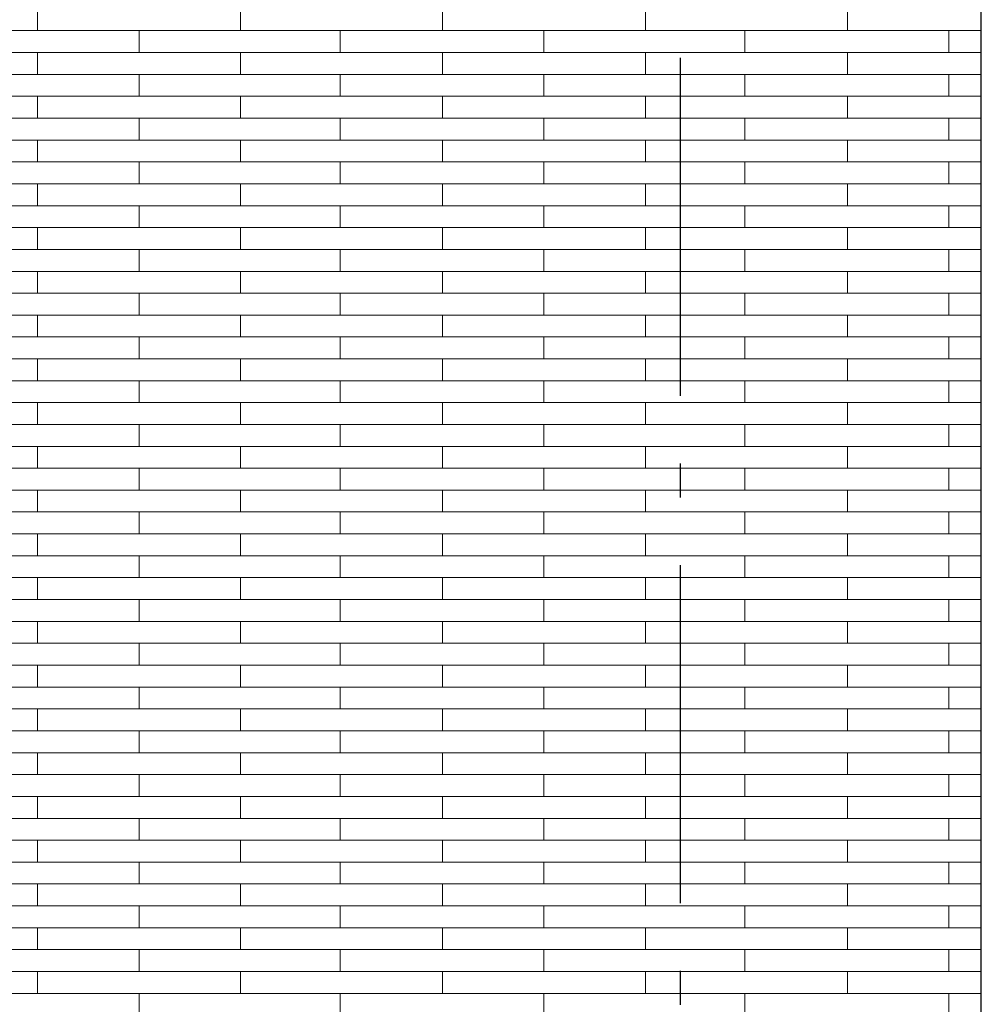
# Model space of a CAD drawing. Header units: millimetres. Extents: x -94445 to -15191, y 1000 to 18261.
# Tile 103 of 108: x -29908 to -28487, y 13911 to 15367. Entities that reach past the tile are written whole.
import ezdxf
from ezdxf.enums import TextEntityAlignment as Align

# ---------------------------------------------------------------- set-up
doc = ezdxf.new("R2010")
doc.units = ezdxf.units.MM
doc.header["$LTSCALE"] = 0.5
doc.header["$MEASUREMENT"] = 0
doc.linetypes.add('Akselinje', pattern=[1500, 1000, -200, 100, -200])
doc.linetypes.add('PLINE', pattern=[0])
doc.layers.add('26-- Yttertak', color=7, linetype='Continuous')
doc.layers.add('82-- Modullinjer', color=7, linetype='Continuous')
doc.layers.add('262- Taktekking', color=7, linetype='Continuous', lineweight=0)
doc.styles.add('GENERATED_STYLE_1', font='arial.ttf')

# ---------------------------------------------------------------- blocks, each defined once
blk = doc.blocks.new('*X19')
at = {"layer": '262- Taktekking', "linetype": 'PLINE'}
for p, q in [((-29881.7, 15350.7), (-29881.7, 15383.1)), ((-29581.7, 15350.7), (-29581.7, 15383.1)), ((-29283.2, 15350.7), (-29283.2, 15383.1)), ((-28983.2, 15350.7), (-28983.2, 15383.1)), ((-28684.7, 15350.7), (-28684.7, 15383.1)), ((-30180.2, 15350.7), (-29881.7, 15350.7)), ((-29881.7, 15350.7), (-29581.7, 15350.7)), ((-29881.7, 15350.7), (-29782.2, 15350.7)), ((-29782.2, 15350.7), (-29583.2, 15350.7)), ((-29731.7, 15318.4), (-29731.7, 15350.7)), ((-29581.7, 15350.7), (-29283.2, 15350.7)), ((-29434.7, 15318.4), (-29434.7, 15350.7)), ((-29283.2, 15350.7), (-28983.2, 15350.7)), ((-29283.2, 15350.7), (-29183.7, 15350.7)), ((-29183.7, 15350.7), (-28984.7, 15350.7)), ((-29133.2, 15318.4), (-29133.2, 15350.7)), ((-28983.2, 15350.7), (-28684.7, 15350.7)), ((-28836.2, 15318.4), (-28836.2, 15350.7)), ((-28684.7, 15350.7), (-28486.8, 15350.7)), ((-28684.7, 15350.7), (-28585.2, 15350.7)), ((-28585.2, 15350.7), (-28486.8, 15350.7)), ((-28534.7, 15318.4), (-28534.7, 15350.7)), ((-30180.2, 15318.4), (-29881.7, 15318.4)), ((-29881.7, 15318.4), (-29581.7, 15318.4)), ((-29881.7, 15286), (-29881.7, 15318.4)), ((-29581.7, 15286), (-29581.7, 15318.4)), ((-29581.7, 15318.4), (-29283.2, 15318.4)), ((-29283.2, 15318.4), (-28983.2, 15318.4)), ((-29283.2, 15286), (-29283.2, 15318.4)), ((-28983.2, 15286), (-28983.2, 15318.4)), ((-28983.2, 15318.4), (-28684.7, 15318.4)), ((-28684.7, 15318.4), (-28486.8, 15318.4)), ((-28684.7, 15286), (-28684.7, 15318.4)), ((-30180.2, 15286), (-29881.7, 15286)), ((-29881.7, 15286), (-29581.7, 15286)), ((-29881.7, 15286), (-29782.2, 15286)), ((-29782.2, 15286), (-29583.2, 15286)), ((-29731.7, 15253.7), (-29731.7, 15286)), ((-29581.7, 15286), (-29283.2, 15286)), ((-29434.7, 15253.7), (-29434.7, 15286)), ((-29283.2, 15286), (-28983.2, 15286)), ((-29283.2, 15286), (-29183.7, 15286)), ((-29183.7, 15286), (-28984.7, 15286)), ((-29133.2, 15253.7), (-29133.2, 15286)), ((-28983.2, 15286), (-28684.7, 15286)), ((-28836.2, 15253.7), (-28836.2, 15286)), ((-28684.7, 15286), (-28486.8, 15286)), ((-28684.7, 15286), (-28585.2, 15286)), ((-28585.2, 15286), (-28486.8, 15286)), ((-28534.7, 15253.7), (-28534.7, 15286)), ((-30180.2, 15253.7), (-29881.7, 15253.7)), ((-29881.7, 15253.7), (-29581.7, 15253.7)), ((-29881.7, 15221.3), (-29881.7, 15253.7)), ((-29581.7, 15221.3), (-29581.7, 15253.7)), ((-29581.7, 15253.7), (-29283.2, 15253.7)), ((-29283.2, 15253.7), (-28983.2, 15253.7)), ((-29283.2, 15221.3), (-29283.2, 15253.7)), ((-28983.2, 15221.3), (-28983.2, 15253.7)), ((-28983.2, 15253.7), (-28684.7, 15253.7)), ((-28684.7, 15253.7), (-28486.8, 15253.7)), ((-28684.7, 15221.3), (-28684.7, 15253.7)), ((-30180.2, 15221.3), (-29881.7, 15221.3)), ((-29881.7, 15221.3), (-29581.7, 15221.3)), ((-29881.7, 15221.3), (-29782.2, 15221.3)), ((-29782.2, 15221.3), (-29583.2, 15221.3)), ((-29731.7, 15189), (-29731.7, 15221.3)), ((-29581.7, 15221.3), (-29283.2, 15221.3)), ((-29434.7, 15189), (-29434.7, 15221.3)), ((-29283.2, 15221.3), (-28983.2, 15221.3)), ((-29283.2, 15221.3), (-29183.7, 15221.3)), ((-29183.7, 15221.3), (-28984.7, 15221.3)), ((-29133.2, 15189), (-29133.2, 15221.3)), ((-28983.2, 15221.3), (-28684.7, 15221.3)), ((-28836.2, 15189), (-28836.2, 15221.3)), ((-28684.7, 15221.3), (-28486.8, 15221.3)), ((-28684.7, 15221.3), (-28585.2, 15221.3)), ((-28585.2, 15221.3), (-28486.8, 15221.3)), ((-28534.7, 15189), (-28534.7, 15221.3)), ((-30180.2, 15189), (-29881.7, 15189)), ((-29881.7, 15189), (-29581.7, 15189)), ((-29881.7, 15156.6), (-29881.7, 15189)), ((-29581.7, 15156.6), (-29581.7, 15189)), ((-29581.7, 15189), (-29283.2, 15189)), ((-29283.2, 15189), (-28983.2, 15189)), ((-29283.2, 15156.6), (-29283.2, 15189)), ((-28983.2, 15156.6), (-28983.2, 15189)), ((-28983.2, 15189), (-28684.7, 15189)), ((-28684.7, 15189), (-28486.8, 15189)), ((-28684.7, 15156.6), (-28684.7, 15189)), ((-30180.2, 15156.6), (-29881.7, 15156.6)), ((-29881.7, 15156.6), (-29581.7, 15156.6)), ((-29881.7, 15156.6), (-29782.2, 15156.6)), ((-29782.2, 15156.6), (-29583.2, 15156.6)), ((-29731.7, 15124.3), (-29731.7, 15156.6)), ((-29581.7, 15156.6), (-29283.2, 15156.6)), ((-29434.7, 15124.3), (-29434.7, 15156.6)), ((-29283.2, 15156.6), (-28983.2, 15156.6)), ((-29283.2, 15156.6), (-29183.7, 15156.6)), ((-29183.7, 15156.6), (-28984.7, 15156.6)), ((-29133.2, 15124.3), (-29133.2, 15156.6)), ((-28983.2, 15156.6), (-28684.7, 15156.6)), ((-28836.2, 15124.3), (-28836.2, 15156.6)), ((-28684.7, 15156.6), (-28486.8, 15156.6)), ((-28684.7, 15156.6), (-28585.2, 15156.6)), ((-28585.2, 15156.6), (-28486.8, 15156.6)), ((-28534.7, 15124.3), (-28534.7, 15156.6)), ((-30180.2, 15124.3), (-29881.7, 15124.3)), ((-29881.7, 15124.3), (-29581.7, 15124.3)), ((-29881.7, 15091.9), (-29881.7, 15124.3)), ((-29581.7, 15091.9), (-29581.7, 15124.3)), ((-29581.7, 15124.3), (-29283.2, 15124.3)), ((-29283.2, 15124.3), (-28983.2, 15124.3)), ((-29283.2, 15091.9), (-29283.2, 15124.3)), ((-28983.2, 15091.9), (-28983.2, 15124.3)), ((-28983.2, 15124.3), (-28684.7, 15124.3)), ((-28684.7, 15124.3), (-28486.8, 15124.3)), ((-28684.7, 15091.9), (-28684.7, 15124.3)), ((-30180.2, 15091.9), (-29881.7, 15091.9)), ((-29881.7, 15091.9), (-29581.7, 15091.9)), ((-29881.7, 15091.9), (-29782.2, 15091.9)), ((-29782.2, 15091.9), (-29583.2, 15091.9)), ((-29731.7, 15059.6), (-29731.7, 15091.9)), ((-29581.7, 15091.9), (-29283.2, 15091.9)), ((-29434.7, 15059.6), (-29434.7, 15091.9)), ((-29283.2, 15091.9), (-28983.2, 15091.9)), ((-29283.2, 15091.9), (-29183.7, 15091.9)), ((-29183.7, 15091.9), (-28984.7, 15091.9)), ((-29133.2, 15059.6), (-29133.2, 15091.9)), ((-28983.2, 15091.9), (-28684.7, 15091.9)), ((-28836.2, 15059.6), (-28836.2, 15091.9)), ((-28684.7, 15091.9), (-28486.8, 15091.9)), ((-28684.7, 15091.9), (-28585.2, 15091.9)), ((-28585.2, 15091.9), (-28486.8, 15091.9)), ((-28534.7, 15059.6), (-28534.7, 15091.9)), ((-30180.2, 15059.6), (-29881.7, 15059.6)), ((-29881.7, 15059.6), (-29581.7, 15059.6)), ((-29881.7, 15027.2), (-29881.7, 15059.6)), ((-29581.7, 15027.2), (-29581.7, 15059.6)), ((-29581.7, 15059.6), (-29283.2, 15059.6)), ((-29283.2, 15059.6), (-28983.2, 15059.6)), ((-29283.2, 15027.2), (-29283.2, 15059.6)), ((-28983.2, 15027.2), (-28983.2, 15059.6)), ((-28983.2, 15059.6), (-28684.7, 15059.6)), ((-28684.7, 15059.6), (-28486.8, 15059.6)), ((-28684.7, 15027.2), (-28684.7, 15059.6)), ((-30180.2, 15027.2), (-29881.7, 15027.2)), ((-29881.7, 15027.2), (-29581.7, 15027.2)), ((-29881.7, 15027.2), (-29782.2, 15027.2)), ((-29782.2, 15027.2), (-29583.2, 15027.2)), ((-29731.7, 14994.8), (-29731.7, 15027.2)), ((-29581.7, 15027.2), (-29283.2, 15027.2)), ((-29434.7, 14994.8), (-29434.7, 15027.2)), ((-29283.2, 15027.2), (-28983.2, 15027.2)), ((-29283.2, 15027.2), (-29183.7, 15027.2)), ((-29183.7, 15027.2), (-28984.7, 15027.2)), ((-29133.2, 14994.8), (-29133.2, 15027.2)), ((-28983.2, 15027.2), (-28684.7, 15027.2)), ((-28836.2, 14994.8), (-28836.2, 15027.2)), ((-28684.7, 15027.2), (-28486.8, 15027.2)), ((-28684.7, 15027.2), (-28585.2, 15027.2)), ((-28585.2, 15027.2), (-28486.8, 15027.2)), ((-28534.7, 14994.8), (-28534.7, 15027.2)), ((-30180.2, 14994.8), (-29881.7, 14994.8)), ((-29881.7, 14994.8), (-29581.7, 14994.8)), ((-29881.7, 14962.5), (-29881.7, 14994.8)), ((-29581.7, 14962.5), (-29581.7, 14994.8)), ((-29581.7, 14994.8), (-29283.2, 14994.8)), ((-29283.2, 14994.8), (-28983.2, 14994.8)), ((-29283.2, 14962.5), (-29283.2, 14994.8)), ((-28983.2, 14962.5), (-28983.2, 14994.8)), ((-28983.2, 14994.8), (-28684.7, 14994.8)), ((-28684.7, 14994.8), (-28486.8, 14994.8)), ((-28684.7, 14962.5), (-28684.7, 14994.8)), ((-30180.2, 14962.5), (-29881.7, 14962.5)), ((-29881.7, 14962.5), (-29581.7, 14962.5)), ((-29881.7, 14962.5), (-29782.2, 14962.5)), ((-29782.2, 14962.5), (-29583.2, 14962.5)), ((-29731.7, 14930.1), (-29731.7, 14962.5)), ((-29581.7, 14962.5), (-29283.2, 14962.5)), ((-29434.7, 14930.1), (-29434.7, 14962.5)), ((-29283.2, 14962.5), (-28983.2, 14962.5)), ((-29283.2, 14962.5), (-29183.7, 14962.5)), ((-29183.7, 14962.5), (-28984.7, 14962.5)), ((-29133.2, 14930.1), (-29133.2, 14962.5)), ((-28983.2, 14962.5), (-28684.7, 14962.5)), ((-28836.2, 14930.1), (-28836.2, 14962.5)), ((-28684.7, 14962.5), (-28486.8, 14962.5)), ((-28684.7, 14962.5), (-28585.2, 14962.5)), ((-28585.2, 14962.5), (-28486.8, 14962.5)), ((-28534.7, 14930.1), (-28534.7, 14962.5)), ((-30180.2, 14930.1), (-29881.7, 14930.1)), ((-29881.7, 14930.1), (-29581.7, 14930.1)), ((-29881.7, 14897.8), (-29881.7, 14930.1)), ((-29581.7, 14897.8), (-29581.7, 14930.1)), ((-29581.7, 14930.1), (-29283.2, 14930.1)), ((-29283.2, 14930.1), (-28983.2, 14930.1)), ((-29283.2, 14897.8), (-29283.2, 14930.1)), ((-28983.2, 14897.8), (-28983.2, 14930.1)), ((-28983.2, 14930.1), (-28684.7, 14930.1)), ((-28684.7, 14930.1), (-28486.8, 14930.1)), ((-28684.7, 14897.8), (-28684.7, 14930.1)), ((-30180.2, 14897.8), (-29881.7, 14897.8)), ((-29881.7, 14897.8), (-29581.7, 14897.8)), ((-29881.7, 14897.8), (-29782.2, 14897.8)), ((-29782.2, 14897.8), (-29583.2, 14897.8)), ((-29731.7, 14865.4), (-29731.7, 14897.8)), ((-29581.7, 14897.8), (-29283.2, 14897.8)), ((-29434.7, 14865.4), (-29434.7, 14897.8)), ((-29283.2, 14897.8), (-28983.2, 14897.8)), ((-29283.2, 14897.8), (-29183.7, 14897.8)), ((-29183.7, 14897.8), (-28984.7, 14897.8)), ((-29133.2, 14865.4), (-29133.2, 14897.8)), ((-28983.2, 14897.8), (-28684.7, 14897.8)), ((-28836.2, 14865.4), (-28836.2, 14897.8)), ((-28684.7, 14897.8), (-28486.8, 14897.8)), ((-28684.7, 14897.8), (-28585.2, 14897.8)), ((-28585.2, 14897.8), (-28486.8, 14897.8)), ((-28534.7, 14865.4), (-28534.7, 14897.8)), ((-30180.2, 14865.4), (-29881.7, 14865.4)), ((-29881.7, 14865.4), (-29581.7, 14865.4)), ((-29881.7, 14833.1), (-29881.7, 14865.4)), ((-29581.7, 14833.1), (-29581.7, 14865.4)), ((-29581.7, 14865.4), (-29283.2, 14865.4)), ((-29283.2, 14865.4), (-28983.2, 14865.4)), ((-29283.2, 14833.1), (-29283.2, 14865.4)), ((-28983.2, 14833.1), (-28983.2, 14865.4)), ((-28983.2, 14865.4), (-28684.7, 14865.4)), ((-28684.7, 14865.4), (-28486.8, 14865.4)), ((-28684.7, 14833.1), (-28684.7, 14865.4)), ((-30180.2, 14833.1), (-29881.7, 14833.1)), ((-29881.7, 14833.1), (-29581.7, 14833.1)), ((-29881.7, 14833.1), (-29782.2, 14833.1)), ((-29782.2, 14833.1), (-29583.2, 14833.1)), ((-29731.7, 14800.7), (-29731.7, 14833.1)), ((-29581.7, 14833.1), (-29283.2, 14833.1)), ((-29434.7, 14800.7), (-29434.7, 14833.1)), ((-29283.2, 14833.1), (-28983.2, 14833.1)), ((-29283.2, 14833.1), (-29183.7, 14833.1)), ((-29183.7, 14833.1), (-28984.7, 14833.1)), ((-29133.2, 14800.7), (-29133.2, 14833.1)), ((-28983.2, 14833.1), (-28684.7, 14833.1)), ((-28836.2, 14800.7), (-28836.2, 14833.1)), ((-28684.7, 14833.1), (-28486.8, 14833.1)), ((-28684.7, 14833.1), (-28585.2, 14833.1)), ((-28585.2, 14833.1), (-28486.8, 14833.1)), ((-28534.7, 14800.7), (-28534.7, 14833.1)), ((-30180.2, 14800.7), (-29881.7, 14800.7)), ((-29881.7, 14800.7), (-29581.7, 14800.7)), ((-29881.7, 14768.4), (-29881.7, 14800.7)), ((-29581.7, 14768.4), (-29581.7, 14800.7)), ((-29581.7, 14800.7), (-29283.2, 14800.7)), ((-29283.2, 14800.7), (-28983.2, 14800.7)), ((-29283.2, 14768.4), (-29283.2, 14800.7)), ((-28983.2, 14768.4), (-28983.2, 14800.7)), ((-28983.2, 14800.7), (-28684.7, 14800.7)), ((-28684.7, 14800.7), (-28486.8, 14800.7)), ((-28684.7, 14768.4), (-28684.7, 14800.7)), ((-30180.2, 14768.4), (-29881.7, 14768.4)), ((-29881.7, 14768.4), (-29581.7, 14768.4)), ((-29881.7, 14768.4), (-29782.2, 14768.4)), ((-29782.2, 14768.4), (-29583.2, 14768.4)), ((-29731.7, 14736), (-29731.7, 14768.4)), ((-29581.7, 14768.4), (-29283.2, 14768.4)), ((-29434.7, 14736), (-29434.7, 14768.4)), ((-29283.2, 14768.4), (-28983.2, 14768.4)), ((-29283.2, 14768.4), (-29183.7, 14768.4)), ((-29183.7, 14768.4), (-28984.7, 14768.4)), ((-29133.2, 14736), (-29133.2, 14768.4)), ((-28983.2, 14768.4), (-28684.7, 14768.4)), ((-28836.2, 14736), (-28836.2, 14768.4)), ((-28684.7, 14768.4), (-28486.8, 14768.4)), ((-28684.7, 14768.4), (-28585.2, 14768.4)), ((-28585.2, 14768.4), (-28486.8, 14768.4)), ((-28534.7, 14736), (-28534.7, 14768.4)), ((-30180.2, 14736), (-29881.7, 14736)), ((-29881.7, 14736), (-29581.7, 14736)), ((-29881.7, 14703.7), (-29881.7, 14736)), ((-29581.7, 14703.7), (-29581.7, 14736)), ((-29581.7, 14736), (-29283.2, 14736)), ((-29283.2, 14736), (-28983.2, 14736)), ((-29283.2, 14703.7), (-29283.2, 14736)), ((-28983.2, 14703.7), (-28983.2, 14736)), ((-28983.2, 14736), (-28684.7, 14736)), ((-28684.7, 14736), (-28486.8, 14736)), ((-28684.7, 14703.7), (-28684.7, 14736)), ((-30180.2, 14703.7), (-29881.7, 14703.7)), ((-29881.7, 14703.7), (-29581.7, 14703.7)), ((-29881.7, 14703.7), (-29782.2, 14703.7)), ((-29782.2, 14703.7), (-29583.2, 14703.7)), ((-29731.7, 14671.3), (-29731.7, 14703.7)), ((-29581.7, 14703.7), (-29283.2, 14703.7)), ((-29434.7, 14671.3), (-29434.7, 14703.7)), ((-29283.2, 14703.7), (-28983.2, 14703.7)), ((-29283.2, 14703.7), (-29183.7, 14703.7)), ((-29183.7, 14703.7), (-28984.7, 14703.7)), ((-29133.2, 14671.3), (-29133.2, 14703.7)), ((-28983.2, 14703.7), (-28684.7, 14703.7)), ((-28836.2, 14671.3), (-28836.2, 14703.7)), ((-28684.7, 14703.7), (-28486.8, 14703.7)), ((-28684.7, 14703.7), (-28585.2, 14703.7)), ((-28585.2, 14703.7), (-28486.8, 14703.7)), ((-28534.7, 14671.3), (-28534.7, 14703.7)), ((-30180.2, 14671.3), (-29881.7, 14671.3)), ((-29881.7, 14671.3), (-29581.7, 14671.3)), ((-29881.7, 14639), (-29881.7, 14671.3)), ((-29581.7, 14639), (-29581.7, 14671.3)), ((-29581.7, 14671.3), (-29283.2, 14671.3)), ((-29283.2, 14671.3), (-28983.2, 14671.3)), ((-29283.2, 14639), (-29283.2, 14671.3)), ((-28983.2, 14639), (-28983.2, 14671.3)), ((-28983.2, 14671.3), (-28684.7, 14671.3)), ((-28684.7, 14671.3), (-28486.8, 14671.3)), ((-28684.7, 14639), (-28684.7, 14671.3)), ((-30180.2, 14639), (-29881.7, 14639)), ((-29881.7, 14639), (-29581.7, 14639)), ((-29881.7, 14639), (-29782.2, 14639)), ((-29782.2, 14639), (-29583.2, 14639)), ((-29731.7, 14606.6), (-29731.7, 14639)), ((-29581.7, 14639), (-29283.2, 14639)), ((-29434.7, 14606.6), (-29434.7, 14639)), ((-29283.2, 14639), (-28983.2, 14639)), ((-29283.2, 14639), (-29183.7, 14639)), ((-29183.7, 14639), (-28984.7, 14639)), ((-29133.2, 14606.6), (-29133.2, 14639)), ((-28983.2, 14639), (-28684.7, 14639)), ((-28836.2, 14606.6), (-28836.2, 14639)), ((-28684.7, 14639), (-28486.8, 14639)), ((-28684.7, 14639), (-28585.2, 14639)), ((-28585.2, 14639), (-28486.8, 14639)), ((-28534.7, 14606.6), (-28534.7, 14639)), ((-30180.2, 14606.6), (-29881.7, 14606.6)), ((-29881.7, 14606.6), (-29581.7, 14606.6)), ((-29881.7, 14574.3), (-29881.7, 14606.6)), ((-29581.7, 14574.3), (-29581.7, 14606.6)), ((-29581.7, 14606.6), (-29283.2, 14606.6)), ((-29283.2, 14606.6), (-28983.2, 14606.6)), ((-29283.2, 14574.3), (-29283.2, 14606.6)), ((-28983.2, 14574.3), (-28983.2, 14606.6)), ((-28983.2, 14606.6), (-28684.7, 14606.6)), ((-28684.7, 14606.6), (-28486.8, 14606.6)), ((-28684.7, 14574.3), (-28684.7, 14606.6)), ((-30180.2, 14574.3), (-29881.7, 14574.3)), ((-29881.7, 14574.3), (-29581.7, 14574.3)), ((-29881.7, 14574.3), (-29782.2, 14574.3)), ((-29782.2, 14574.3), (-29583.2, 14574.3)), ((-29731.7, 14541.9), (-29731.7, 14574.3)), ((-29581.7, 14574.3), (-29283.2, 14574.3)), ((-29434.7, 14541.9), (-29434.7, 14574.3)), ((-29283.2, 14574.3), (-28983.2, 14574.3)), ((-29283.2, 14574.3), (-29183.7, 14574.3)), ((-29183.7, 14574.3), (-28984.7, 14574.3)), ((-29133.2, 14541.9), (-29133.2, 14574.3)), ((-28983.2, 14574.3), (-28684.7, 14574.3)), ((-28836.2, 14541.9), (-28836.2, 14574.3)), ((-28684.7, 14574.3), (-28486.8, 14574.3)), ((-28684.7, 14574.3), (-28585.2, 14574.3)), ((-28585.2, 14574.3), (-28486.8, 14574.3)), ((-28534.7, 14541.9), (-28534.7, 14574.3)), ((-30180.2, 14541.9), (-29881.7, 14541.9)), ((-29881.7, 14541.9), (-29581.7, 14541.9)), ((-29881.7, 14509.6), (-29881.7, 14541.9)), ((-29581.7, 14509.6), (-29581.7, 14541.9)), ((-29581.7, 14541.9), (-29283.2, 14541.9)), ((-29283.2, 14541.9), (-28983.2, 14541.9)), ((-29283.2, 14509.6), (-29283.2, 14541.9)), ((-28983.2, 14509.6), (-28983.2, 14541.9)), ((-28983.2, 14541.9), (-28684.7, 14541.9)), ((-28684.7, 14541.9), (-28486.8, 14541.9)), ((-28684.7, 14509.6), (-28684.7, 14541.9)), ((-30180.2, 14509.6), (-29881.7, 14509.6)), ((-29881.7, 14509.6), (-29581.7, 14509.6)), ((-29881.7, 14509.6), (-29782.2, 14509.6)), ((-29782.2, 14509.6), (-29583.2, 14509.6)), ((-29731.7, 14477.2), (-29731.7, 14509.6)), ((-29581.7, 14509.6), (-29283.2, 14509.6)), ((-29434.7, 14477.2), (-29434.7, 14509.6)), ((-29283.2, 14509.6), (-28983.2, 14509.6)), ((-29283.2, 14509.6), (-29183.7, 14509.6)), ((-29183.7, 14509.6), (-28984.7, 14509.6)), ((-29133.2, 14477.2), (-29133.2, 14509.6)), ((-28983.2, 14509.6), (-28684.7, 14509.6)), ((-28836.2, 14477.2), (-28836.2, 14509.6)), ((-28684.7, 14509.6), (-28486.8, 14509.6)), ((-28684.7, 14509.6), (-28585.2, 14509.6)), ((-28585.2, 14509.6), (-28486.8, 14509.6)), ((-28534.7, 14477.2), (-28534.7, 14509.6)), ((-30180.2, 14477.2), (-29881.7, 14477.2)), ((-29881.7, 14477.2), (-29581.7, 14477.2)), ((-29881.7, 14444.9), (-29881.7, 14477.2)), ((-29581.7, 14444.9), (-29581.7, 14477.2)), ((-29581.7, 14477.2), (-29283.2, 14477.2)), ((-29283.2, 14477.2), (-28983.2, 14477.2)), ((-29283.2, 14444.9), (-29283.2, 14477.2)), ((-28983.2, 14444.9), (-28983.2, 14477.2)), ((-28983.2, 14477.2), (-28684.7, 14477.2)), ((-28684.7, 14477.2), (-28486.8, 14477.2)), ((-28684.7, 14444.9), (-28684.7, 14477.2)), ((-30180.2, 14444.9), (-29881.7, 14444.9)), ((-29881.7, 14444.9), (-29581.7, 14444.9)), ((-29881.7, 14444.9), (-29782.2, 14444.9)), ((-29782.2, 14444.9), (-29583.2, 14444.9)), ((-29731.7, 14412.5), (-29731.7, 14444.9)), ((-29581.7, 14444.9), (-29283.2, 14444.9)), ((-29434.7, 14412.5), (-29434.7, 14444.9)), ((-29283.2, 14444.9), (-28983.2, 14444.9)), ((-29283.2, 14444.9), (-29183.7, 14444.9)), ((-29183.7, 14444.9), (-28984.7, 14444.9)), ((-29133.2, 14412.5), (-29133.2, 14444.9)), ((-28983.2, 14444.9), (-28684.7, 14444.9)), ((-28836.2, 14412.5), (-28836.2, 14444.9)), ((-28684.7, 14444.9), (-28486.8, 14444.9)), ((-28684.7, 14444.9), (-28585.2, 14444.9)), ((-28585.2, 14444.9), (-28486.8, 14444.9)), ((-28534.7, 14412.5), (-28534.7, 14444.9)), ((-30180.2, 14412.5), (-29881.7, 14412.5)), ((-29881.7, 14412.5), (-29581.7, 14412.5)), ((-29881.7, 14380.2), (-29881.7, 14412.5)), ((-29581.7, 14380.2), (-29581.7, 14412.5)), ((-29581.7, 14412.5), (-29283.2, 14412.5)), ((-29283.2, 14412.5), (-28983.2, 14412.5)), ((-29283.2, 14380.2), (-29283.2, 14412.5)), ((-28983.2, 14380.2), (-28983.2, 14412.5)), ((-28983.2, 14412.5), (-28684.7, 14412.5)), ((-28684.7, 14412.5), (-28486.8, 14412.5)), ((-28684.7, 14380.2), (-28684.7, 14412.5)), ((-30180.2, 14380.2), (-29881.7, 14380.2)), ((-29881.7, 14380.2), (-29581.7, 14380.2)), ((-29881.7, 14380.2), (-29782.2, 14380.2)), ((-29782.2, 14380.2), (-29583.2, 14380.2)), ((-29731.7, 14347.8), (-29731.7, 14380.2)), ((-29581.7, 14380.2), (-29283.2, 14380.2)), ((-29434.7, 14347.8), (-29434.7, 14380.2)), ((-29283.2, 14380.2), (-28983.2, 14380.2)), ((-29283.2, 14380.2), (-29183.7, 14380.2)), ((-29183.7, 14380.2), (-28984.7, 14380.2)), ((-29133.2, 14347.8), (-29133.2, 14380.2)), ((-28983.2, 14380.2), (-28684.7, 14380.2)), ((-28836.2, 14347.8), (-28836.2, 14380.2)), ((-28684.7, 14380.2), (-28486.8, 14380.2)), ((-28684.7, 14380.2), (-28585.2, 14380.2)), ((-28585.2, 14380.2), (-28486.8, 14380.2)), ((-28534.7, 14347.8), (-28534.7, 14380.2)), ((-30180.2, 14347.8), (-29881.7, 14347.8)), ((-29881.7, 14347.8), (-29581.7, 14347.8)), ((-29881.7, 14315.4), (-29881.7, 14347.8)), ((-29581.7, 14315.4), (-29581.7, 14347.8)), ((-29581.7, 14347.8), (-29283.2, 14347.8)), ((-29283.2, 14347.8), (-28983.2, 14347.8)), ((-29283.2, 14315.4), (-29283.2, 14347.8)), ((-28983.2, 14315.4), (-28983.2, 14347.8)), ((-28983.2, 14347.8), (-28684.7, 14347.8)), ((-28684.7, 14347.8), (-28486.8, 14347.8)), ((-28684.7, 14315.4), (-28684.7, 14347.8)), ((-30180.2, 14315.4), (-29881.7, 14315.4)), ((-29881.7, 14315.4), (-29581.7, 14315.4)), ((-29881.7, 14315.4), (-29782.2, 14315.4)), ((-29782.2, 14315.4), (-29583.2, 14315.4)), ((-29731.7, 14283.1), (-29731.7, 14315.4)), ((-29581.7, 14315.4), (-29283.2, 14315.4)), ((-29434.7, 14283.1), (-29434.7, 14315.4)), ((-29283.2, 14315.4), (-28983.2, 14315.4)), ((-29283.2, 14315.4), (-29183.7, 14315.4)), ((-29183.7, 14315.4), (-28984.7, 14315.4)), ((-29133.2, 14283.1), (-29133.2, 14315.4)), ((-28983.2, 14315.4), (-28684.7, 14315.4)), ((-28836.2, 14283.1), (-28836.2, 14315.4)), ((-28684.7, 14315.4), (-28486.8, 14315.4)), ((-28684.7, 14315.4), (-28585.2, 14315.4)), ((-28585.2, 14315.4), (-28486.8, 14315.4)), ((-28534.7, 14283.1), (-28534.7, 14315.4)), ((-30180.2, 14283.1), (-29881.7, 14283.1)), ((-29881.7, 14283.1), (-29581.7, 14283.1)), ((-29881.7, 14250.7), (-29881.7, 14283.1)), ((-29581.7, 14250.7), (-29581.7, 14283.1)), ((-29581.7, 14283.1), (-29283.2, 14283.1)), ((-29283.2, 14283.1), (-28983.2, 14283.1)), ((-29283.2, 14250.7), (-29283.2, 14283.1)), ((-28983.2, 14250.7), (-28983.2, 14283.1)), ((-28983.2, 14283.1), (-28684.7, 14283.1)), ((-28684.7, 14283.1), (-28486.8, 14283.1)), ((-28684.7, 14250.7), (-28684.7, 14283.1)), ((-30180.2, 14250.7), (-29881.7, 14250.7)), ((-29881.7, 14250.7), (-29581.7, 14250.7)), ((-29881.7, 14250.7), (-29782.2, 14250.7)), ((-29782.2, 14250.7), (-29583.2, 14250.7)), ((-29731.7, 14218.4), (-29731.7, 14250.7)), ((-29581.7, 14250.7), (-29283.2, 14250.7)), ((-29434.7, 14218.4), (-29434.7, 14250.7)), ((-29283.2, 14250.7), (-28983.2, 14250.7)), ((-29283.2, 14250.7), (-29183.7, 14250.7)), ((-29183.7, 14250.7), (-28984.7, 14250.7)), ((-29133.2, 14218.4), (-29133.2, 14250.7)), ((-28983.2, 14250.7), (-28684.7, 14250.7)), ((-28836.2, 14218.4), (-28836.2, 14250.7)), ((-28684.7, 14250.7), (-28486.8, 14250.7)), ((-28684.7, 14250.7), (-28585.2, 14250.7)), ((-28585.2, 14250.7), (-28486.8, 14250.7)), ((-28534.7, 14218.4), (-28534.7, 14250.7)), ((-30180.2, 14218.4), (-29881.7, 14218.4)), ((-29881.7, 14218.4), (-29581.7, 14218.4)), ((-29881.7, 14186), (-29881.7, 14218.4)), ((-29581.7, 14186), (-29581.7, 14218.4)), ((-29581.7, 14218.4), (-29283.2, 14218.4)), ((-29283.2, 14218.4), (-28983.2, 14218.4)), ((-29283.2, 14186), (-29283.2, 14218.4)), ((-28983.2, 14186), (-28983.2, 14218.4)), ((-28983.2, 14218.4), (-28684.7, 14218.4)), ((-28684.7, 14218.4), (-28486.8, 14218.4)), ((-28684.7, 14186), (-28684.7, 14218.4)), ((-30180.2, 14186), (-29881.7, 14186)), ((-29881.7, 14186), (-29581.7, 14186)), ((-29881.7, 14186), (-29782.2, 14186)), ((-29782.2, 14186), (-29583.2, 14186)), ((-29731.7, 14153.7), (-29731.7, 14186)), ((-29581.7, 14186), (-29283.2, 14186)), ((-29434.7, 14153.7), (-29434.7, 14186)), ((-29283.2, 14186), (-28983.2, 14186)), ((-29283.2, 14186), (-29183.7, 14186)), ((-29183.7, 14186), (-28984.7, 14186)), ((-29133.2, 14153.7), (-29133.2, 14186)), ((-28983.2, 14186), (-28684.7, 14186)), ((-28836.2, 14153.7), (-28836.2, 14186)), ((-28684.7, 14186), (-28486.8, 14186)), ((-28684.7, 14186), (-28585.2, 14186)), ((-28585.2, 14186), (-28486.8, 14186)), ((-28534.7, 14153.7), (-28534.7, 14186)), ((-30180.2, 14153.7), (-29881.7, 14153.7)), ((-29881.7, 14153.7), (-29581.7, 14153.7)), ((-29881.7, 14121.3), (-29881.7, 14153.7)), ((-29581.7, 14121.3), (-29581.7, 14153.7)), ((-29581.7, 14153.7), (-29283.2, 14153.7)), ((-29283.2, 14153.7), (-28983.2, 14153.7)), ((-29283.2, 14121.3), (-29283.2, 14153.7)), ((-28983.2, 14121.3), (-28983.2, 14153.7)), ((-28983.2, 14153.7), (-28684.7, 14153.7)), ((-28684.7, 14153.7), (-28486.8, 14153.7)), ((-28684.7, 14121.3), (-28684.7, 14153.7)), ((-30180.2, 14121.3), (-29881.7, 14121.3)), ((-29881.7, 14121.3), (-29581.7, 14121.3)), ((-29881.7, 14121.3), (-29782.2, 14121.3)), ((-29782.2, 14121.3), (-29583.2, 14121.3)), ((-29731.7, 14089), (-29731.7, 14121.3)), ((-29581.7, 14121.3), (-29283.2, 14121.3)), ((-29434.7, 14089), (-29434.7, 14121.3)), ((-29283.2, 14121.3), (-28983.2, 14121.3)), ((-29283.2, 14121.3), (-29183.7, 14121.3)), ((-29183.7, 14121.3), (-28984.7, 14121.3)), ((-29133.2, 14089), (-29133.2, 14121.3)), ((-28983.2, 14121.3), (-28684.7, 14121.3)), ((-28836.2, 14089), (-28836.2, 14121.3)), ((-28684.7, 14121.3), (-28486.8, 14121.3)), ((-28684.7, 14121.3), (-28585.2, 14121.3)), ((-28585.2, 14121.3), (-28486.8, 14121.3)), ((-28534.7, 14089), (-28534.7, 14121.3)), ((-30180.2, 14089), (-29881.7, 14089)), ((-29881.7, 14089), (-29581.7, 14089)), ((-29881.7, 14056.6), (-29881.7, 14089)), ((-29581.7, 14056.6), (-29581.7, 14089)), ((-29581.7, 14089), (-29283.2, 14089)), ((-29283.2, 14089), (-28983.2, 14089)), ((-29283.2, 14056.6), (-29283.2, 14089)), ((-28983.2, 14056.6), (-28983.2, 14089)), ((-28983.2, 14089), (-28684.7, 14089)), ((-28684.7, 14089), (-28486.8, 14089)), ((-28684.7, 14056.6), (-28684.7, 14089)), ((-30180.2, 14056.6), (-29881.7, 14056.6)), ((-29881.7, 14056.6), (-29581.7, 14056.6)), ((-29881.7, 14056.6), (-29782.2, 14056.6)), ((-29782.2, 14056.6), (-29583.2, 14056.6)), ((-29731.7, 14024.3), (-29731.7, 14056.6)), ((-29581.7, 14056.6), (-29283.2, 14056.6)), ((-29434.7, 14024.3), (-29434.7, 14056.6)), ((-29283.2, 14056.6), (-28983.2, 14056.6)), ((-29283.2, 14056.6), (-29183.7, 14056.6)), ((-29183.7, 14056.6), (-28984.7, 14056.6)), ((-29133.2, 14024.3), (-29133.2, 14056.6)), ((-28983.2, 14056.6), (-28684.7, 14056.6)), ((-28836.2, 14024.3), (-28836.2, 14056.6)), ((-28684.7, 14056.6), (-28486.8, 14056.6)), ((-28684.7, 14056.6), (-28585.2, 14056.6)), ((-28585.2, 14056.6), (-28486.8, 14056.6)), ((-28534.7, 14024.3), (-28534.7, 14056.6)), ((-30180.2, 14024.3), (-29881.7, 14024.3)), ((-29881.7, 14024.3), (-29581.7, 14024.3)), ((-29881.7, 13991.9), (-29881.7, 14024.3)), ((-29581.7, 13991.9), (-29581.7, 14024.3)), ((-29581.7, 14024.3), (-29283.2, 14024.3)), ((-29283.2, 14024.3), (-28983.2, 14024.3)), ((-29283.2, 13991.9), (-29283.2, 14024.3)), ((-28983.2, 13991.9), (-28983.2, 14024.3)), ((-28983.2, 14024.3), (-28684.7, 14024.3)), ((-28684.7, 14024.3), (-28486.8, 14024.3)), ((-28684.7, 13991.9), (-28684.7, 14024.3)), ((-30180.2, 13991.9), (-29881.7, 13991.9)), ((-29881.7, 13991.9), (-29581.7, 13991.9)), ((-29881.7, 13991.9), (-29782.2, 13991.9)), ((-29782.2, 13991.9), (-29583.2, 13991.9)), ((-29731.7, 13959.6), (-29731.7, 13991.9)), ((-29581.7, 13991.9), (-29283.2, 13991.9)), ((-29434.7, 13959.6), (-29434.7, 13991.9)), ((-29283.2, 13991.9), (-28983.2, 13991.9)), ((-29283.2, 13991.9), (-29183.7, 13991.9)), ((-29183.7, 13991.9), (-28984.7, 13991.9)), ((-29133.2, 13959.6), (-29133.2, 13991.9)), ((-28983.2, 13991.9), (-28684.7, 13991.9)), ((-28836.2, 13959.6), (-28836.2, 13991.9)), ((-28684.7, 13991.9), (-28486.8, 13991.9)), ((-28684.7, 13991.9), (-28585.2, 13991.9)), ((-28585.2, 13991.9), (-28486.8, 13991.9)), ((-28534.7, 13959.6), (-28534.7, 13991.9)), ((-30180.2, 13959.6), (-29881.7, 13959.6)), ((-29881.7, 13959.6), (-29581.7, 13959.6)), ((-29881.7, 13927.2), (-29881.7, 13959.6)), ((-29581.7, 13927.2), (-29581.7, 13959.6)), ((-29581.7, 13959.6), (-29283.2, 13959.6)), ((-29283.2, 13959.6), (-28983.2, 13959.6)), ((-29283.2, 13927.2), (-29283.2, 13959.6)), ((-28983.2, 13927.2), (-28983.2, 13959.6)), ((-28983.2, 13959.6), (-28684.7, 13959.6)), ((-28684.7, 13959.6), (-28486.8, 13959.6)), ((-28684.7, 13927.2), (-28684.7, 13959.6)), ((-30180.2, 13927.2), (-29881.7, 13927.2)), ((-29881.7, 13927.2), (-29581.7, 13927.2)), ((-29881.7, 13927.2), (-29782.2, 13927.2)), ((-29782.2, 13927.2), (-29583.2, 13927.2)), ((-29731.7, 13894.9), (-29731.7, 13927.2)), ((-29581.7, 13927.2), (-29283.2, 13927.2)), ((-29434.7, 13894.9), (-29434.7, 13927.2)), ((-29283.2, 13927.2), (-28983.2, 13927.2)), ((-29283.2, 13927.2), (-29183.7, 13927.2)), ((-29183.7, 13927.2), (-28984.7, 13927.2)), ((-29133.2, 13894.9), (-29133.2, 13927.2)), ((-28983.2, 13927.2), (-28684.7, 13927.2)), ((-28836.2, 13894.9), (-28836.2, 13927.2)), ((-28684.7, 13927.2), (-28486.8, 13927.2)), ((-28684.7, 13927.2), (-28585.2, 13927.2)), ((-28585.2, 13927.2), (-28486.8, 13927.2)), ((-28534.7, 13894.9), (-28534.7, 13927.2))]:
    blk.add_line(p, q, dxfattribs=at)
blk = doc.blocks.new('Standard grid marker[9]', base_point=(-28931.8, 17760.5))
at = {"layer": '82-- Modullinjer', "linetype": 'Akselinje'}
blk.add_line((-28931.8, 17560.5), (-28931.8, 1700), dxfattribs=at)
at = {"layer": '82-- Modullinjer', "style": 'GENERATED_STYLE_1'}
for tag, p in [('AC_MarkerText_1_0', (-28931.8, 18098)), ('AC_MarkerText_1_1', (-28931.8, 1337.5))]:
    blk.add_attdef(tag, text='', height=175, rotation=360, dxfattribs=at).set_placement(p, align=Align.TOP_CENTER)

msp = doc.modelspace()

# ---------------------------------------------------------------- linework, layer by layer
at = {"layer": '26-- Yttertak', "linetype": 'PLINE'}
msp.add_line((-28486.8, 12665.5), (-28486.8, 16760.5), dxfattribs=at)

# ---------------------------------------------------------------- block references
at = {"layer": '26-- Yttertak'}
msp.add_blockref('*X19', (0, 0), dxfattribs=at)
at = {"layer": '82-- Modullinjer', "linetype": 'PLINE'}
msp.add_blockref('Standard grid marker[9]', (-28931.8, 17760.5), dxfattribs=at)

doc.saveas('drawing.dxf')
